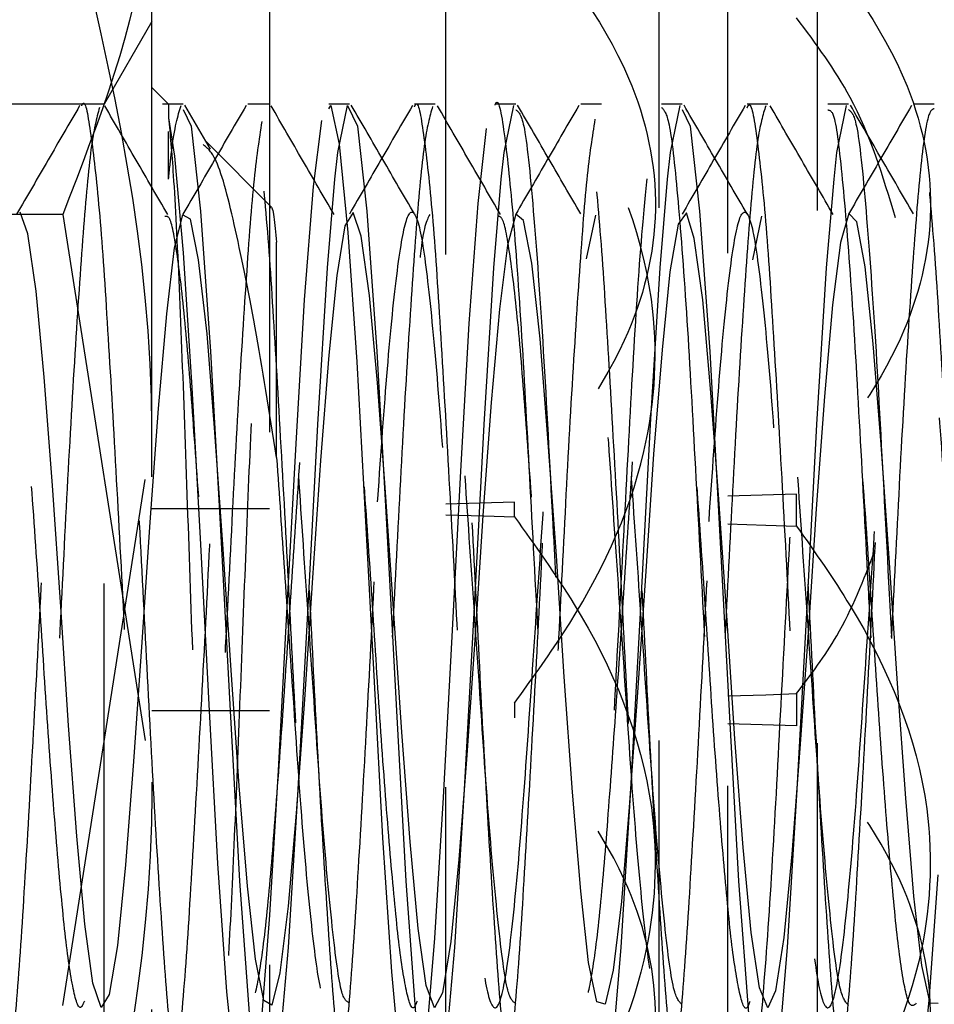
# Model space of a CAD drawing. Header units: inches. Extents: x 1694 to 2505, y -239 to -56.
# Tile 49 of 179: x 1736.542 to 1736.714, y -147.748 to -147.563. Entities that reach past the tile are written whole.
import ezdxf

# ---------------------------------------------------------------- set-up
doc = ezdxf.new("R2010")
doc.units = ezdxf.units.IN
doc.header["$LTSCALE"] = 0.5
doc.header["$MEASUREMENT"] = 0
doc.linetypes.add('HIDDEN', pattern=[0.225, 0.15, -0.075])
doc.layers.add('SID-M-H', color=4, linetype='HIDDEN')

msp = doc.modelspace()

# ---------------------------------------------------------------- linework, layer by layer
at = {"layer": 'SID-M-H'}
for p, q in [((1736.56658, -148.0491), (1736.56658, -147.2991)), ((1736.69158, -147.2991), (1736.69158, -148.0491)), ((1736.58867, -147.5407), (1736.58867, -147.8075)), ((1736.62179, -147.80734), (1736.62179, -147.54085)), ((1736.67479, -147.80709), (1736.67479, -147.5411)), ((1736.66188, -147.7986), (1736.66188, -147.5496)), ((1736.56658, -147.5636), (1736.55763, -147.5791)), ((1736.56972, -147.5791), (1736.56658, -147.57596)), ((1736.55763, -147.5791), (1736.45053, -147.5791)), ((1736.55763, -147.7691), (1736.55763, -147.5791)), ((1736.57245, -147.5791), (1736.56855, -147.5791)), ((1736.57757, -147.58755), (1736.57279, -147.57931)), ((1736.58856, -147.5791), (1736.58464, -147.5791)), ((1736.5998, -147.57999), (1736.60017, -147.57936)), ((1736.60017, -147.57936), (1736.60178, -147.58664)), ((1736.60151, -147.58818), (1736.60332, -147.57936)), ((1736.60332, -147.57936), (1736.60519, -147.58326)), ((1736.6198, -147.5791), (1736.6159, -147.5791)), ((1736.63276, -147.58818), (1736.63457, -147.57936)), ((1736.65106, -147.5791), (1736.64714, -147.5791)), ((1736.66401, -147.58818), (1736.66582, -147.57936)), ((1736.6823, -147.5791), (1736.6784, -147.5791)), ((1736.69526, -147.58818), (1736.69707, -147.57936)), ((1736.71355, -147.5791), (1736.70965, -147.5791)), ((1736.57245, -147.58014), (1736.57394, -147.58326)), ((1736.6662, -147.58014), (1736.66769, -147.58326)), ((1736.56972, -147.58168), (1736.57081, -147.58888)), ((1736.59693, -147.59461), (1736.5985, -147.58219)), ((1736.57394, -147.58326), (1736.57573, -147.5992)), ((1736.60519, -147.58326), (1736.60698, -147.5992)), ((1736.62788, -147.59778), (1736.62947, -147.58372)), ((1736.66769, -147.58326), (1736.66948, -147.5992)), ((1736.58905, -147.59843), (1736.57676, -147.58614)), ((1736.60178, -147.58664), (1736.60341, -147.60319)), ((1736.60097, -147.59319), (1736.60151, -147.58818)), ((1736.63222, -147.59319), (1736.63276, -147.58818)), ((1736.66347, -147.59319), (1736.66401, -147.58818)), ((1736.69472, -147.59319), (1736.69526, -147.58818)), ((1736.57081, -147.58888), (1736.57245, -147.60702)), ((1736.59957, -147.60983), (1736.60097, -147.59319)), ((1736.63082, -147.60983), (1736.63222, -147.59319)), ((1736.66207, -147.60983), (1736.66347, -147.59319)), ((1736.69332, -147.60983), (1736.69472, -147.59319)), ((1736.59525, -147.61584), (1736.59693, -147.59461)), ((1736.6262, -147.62031), (1736.62788, -147.59778)), ((1736.5433, -147.60345), (1736.54182, -147.59942)), ((1736.57573, -147.5992), (1736.57761, -147.62556)), ((1736.60441, -147.59947), (1736.60286, -147.60198)), ((1736.60588, -147.60388), (1736.60441, -147.59947)), ((1736.60698, -147.5992), (1736.60886, -147.62556)), ((1736.66699, -147.59954), (1736.66545, -147.60164)), ((1736.66847, -147.60434), (1736.66699, -147.59954)), ((1736.66948, -147.5992), (1736.67136, -147.62556)), ((1736.69753, -147.59965), (1736.69595, -147.60507)), ((1736.69901, -147.60122), (1736.69753, -147.59965)), ((1736.54984, -147.59981), (1736.45833, -147.59981)), ((1736.54984, -147.59981), (1736.56658, -147.70644)), ((1736.57235, -147.59991), (1736.57077, -147.60612)), ((1736.57384, -147.6007), (1736.57235, -147.59991)), ((1736.57537, -147.60835), (1736.57384, -147.6007)), ((1736.63494, -147.59976), (1736.63336, -147.60558)), ((1736.63642, -147.60095), (1736.63494, -147.59976)), ((1736.63796, -147.60898), (1736.63642, -147.60095)), ((1736.64993, -147.59998), (1736.64816, -147.60816)), ((1736.6811, -147.60015), (1736.6794, -147.60838)), ((1736.70055, -147.60964), (1736.69901, -147.60122)), ((1736.60286, -147.60198), (1736.60131, -147.61128)), ((1736.60341, -147.60319), (1736.60507, -147.62753)), ((1736.66545, -147.60164), (1736.66389, -147.61059)), ((1736.54487, -147.61423), (1736.5433, -147.60345)), ((1736.59002, -147.64545), (1736.59002, -147.60505)), ((1736.60746, -147.61502), (1736.60588, -147.60388)), ((1736.67005, -147.61583), (1736.66847, -147.60434)), ((1736.69595, -147.60507), (1736.69446, -147.6168)), ((1736.57077, -147.60612), (1736.5693, -147.61848)), ((1736.57245, -147.60702), (1736.5741, -147.63234)), ((1736.63336, -147.60558), (1736.63188, -147.61763)), ((1736.57694, -147.62226), (1736.57537, -147.60835)), ((1736.63952, -147.62319), (1736.63796, -147.60898)), ((1736.59775, -147.63928), (1736.59957, -147.60983)), ((1736.629, -147.63928), (1736.63082, -147.60983)), ((1736.66025, -147.63928), (1736.66207, -147.60983)), ((1736.66389, -147.61059), (1736.66242, -147.62525)), ((1736.6915, -147.63928), (1736.69332, -147.60983)), ((1736.7021, -147.62414), (1736.70055, -147.60964)), ((1736.60131, -147.61128), (1736.59983, -147.62625)), ((1736.54637, -147.63041), (1736.54487, -147.61423)), ((1736.59366, -147.64286), (1736.59525, -147.61584)), ((1736.60895, -147.63145), (1736.60746, -147.61502)), ((1736.67153, -147.63251), (1736.67005, -147.61583)), ((1736.63188, -147.61763), (1736.63034, -147.63512)), ((1736.69446, -147.6168), (1736.69293, -147.634)), ((1736.5693, -147.61848), (1736.56775, -147.63625)), ((1736.62463, -147.64804), (1736.6262, -147.62031)), ((1736.5784, -147.64068), (1736.57694, -147.62226)), ((1736.64099, -147.64185), (1736.63952, -147.62319)), ((1736.57761, -147.62556), (1736.57939, -147.6579)), ((1736.60886, -147.62556), (1736.61064, -147.6579)), ((1736.66242, -147.62525), (1736.66084, -147.64484)), ((1736.67136, -147.62556), (1736.67314, -147.6579)), ((1736.70358, -147.64303), (1736.7021, -147.62414)), ((1736.59983, -147.62625), (1736.59825, -147.64605)), ((1736.60507, -147.62753), (1736.60665, -147.6563)), ((1736.54789, -147.65074), (1736.54637, -147.63041)), ((1736.5741, -147.63234), (1736.57569, -147.66177)), ((1736.61048, -147.652), (1736.60895, -147.63145)), ((1736.67307, -147.65326), (1736.67153, -147.63251)), ((1736.69293, -147.634), (1736.69137, -147.65508)), ((1736.56775, -147.63625), (1736.5662, -147.65759)), ((1736.63034, -147.63512), (1736.62878, -147.65634)), ((1736.59592, -147.67349), (1736.59775, -147.63928)), ((1736.62717, -147.67349), (1736.629, -147.63928)), ((1736.65842, -147.67349), (1736.66025, -147.63928)), ((1736.68967, -147.67349), (1736.6915, -147.63928)), ((1736.54984, -147.74838), (1736.56658, -147.64175)), ((1736.57998, -147.66265), (1736.5784, -147.64068)), ((1736.64257, -147.66395), (1736.64099, -147.64185)), ((1736.59201, -147.67349), (1736.59366, -147.64286)), ((1736.70516, -147.66526), (1736.70358, -147.64303)), ((1736.66084, -147.64484), (1736.65935, -147.66679)), ((1736.59825, -147.64605), (1736.59677, -147.66807)), ((1736.62296, -147.67906), (1736.62463, -147.64804)), ((1736.54946, -147.67348), (1736.54789, -147.65074)), ((1736.61205, -147.67478), (1736.61048, -147.652)), ((1736.67463, -147.67607), (1736.67307, -147.65326)), ((1736.6877, -147.65233), (1736.67479, -147.6527)), ((1736.6877, -147.65838), (1736.6877, -147.65233)), ((1736.58867, -147.65513), (1736.56658, -147.65513)), ((1736.6347, -147.65384), (1736.62179, -147.6542)), ((1736.6347, -147.65662), (1736.6347, -147.65384)), ((1736.69137, -147.65508), (1736.6899, -147.67752)), ((1736.60665, -147.6563), (1736.60833, -147.68761)), ((1736.62179, -147.6562), (1736.62897, -147.65644)), ((1736.62878, -147.65634), (1736.62731, -147.67882)), ((1736.62897, -147.65644), (1736.6347, -147.65662)), ((1736.5662, -147.65759), (1736.56472, -147.68012)), ((1736.57939, -147.6579), (1736.58128, -147.69306)), ((1736.61064, -147.6579), (1736.61253, -147.69306)), ((1736.67314, -147.6579), (1736.67503, -147.69306)), ((1736.67479, -147.65795), (1736.68189, -147.65819)), ((1736.68189, -147.65819), (1736.6877, -147.65838)), ((1736.57569, -147.66177), (1736.57737, -147.69306)), ((1736.58148, -147.68538), (1736.57998, -147.66265)), ((1736.64406, -147.68664), (1736.64257, -147.66395)), ((1736.70665, -147.68789), (1736.70516, -147.66526)), ((1736.59677, -147.66807), (1736.59523, -147.69091)), ((1736.65935, -147.66679), (1736.65782, -147.68962)), ((1736.55093, -147.6958), (1736.54946, -147.67348)), ((1736.59036, -147.70423), (1736.59201, -147.67349)), ((1736.59407, -147.70783), (1736.59592, -147.67349)), ((1736.62532, -147.70783), (1736.62717, -147.67349)), ((1736.65657, -147.70783), (1736.65842, -147.67349)), ((1736.68782, -147.70783), (1736.68967, -147.67349)), ((1736.61351, -147.69704), (1736.61205, -147.67478)), ((1736.6761, -147.69828), (1736.67463, -147.67607)), ((1736.62134, -147.7093), (1736.62296, -147.67906)), ((1736.62731, -147.67882), (1736.62573, -147.70135)), ((1736.6899, -147.67752), (1736.68832, -147.70013)), ((1736.56472, -147.68012), (1736.56315, -147.70257)), ((1736.583, -147.70712), (1736.58148, -147.68538)), ((1736.60833, -147.68761), (1736.60991, -147.71689)), ((1736.64559, -147.7083), (1736.64406, -147.68664)), ((1736.70818, -147.70946), (1736.70665, -147.68789)), ((1736.65782, -147.68962), (1736.65626, -147.71113)), ((1736.67479, -147.69024), (1736.68189, -147.69)), ((1736.68189, -147.69), (1736.6877, -147.68981)), ((1736.6877, -147.68981), (1736.6877, -147.69586)), ((1736.59523, -147.69091), (1736.59367, -147.71225)), ((1736.6347, -147.69157), (1736.6347, -147.69435)), ((1736.58867, -147.69306), (1736.56658, -147.69306)), ((1736.57737, -147.69306), (1736.57894, -147.72169)), ((1736.58128, -147.69306), (1736.58305, -147.72501)), ((1736.61253, -147.69306), (1736.6143, -147.72501)), ((1736.67503, -147.69306), (1736.6768, -147.72501)), ((1736.5525, -147.71656), (1736.55093, -147.6958)), ((1736.6877, -147.69586), (1736.67479, -147.69549)), ((1736.61509, -147.71763), (1736.61351, -147.69704)), ((1736.67768, -147.71869), (1736.6761, -147.69828)), ((1736.62573, -147.70135), (1736.62424, -147.72097)), ((1736.68832, -147.70013), (1736.68682, -147.71997)), ((1736.56315, -147.70257), (1736.56166, -147.72196)), ((1736.58877, -147.7314), (1736.59036, -147.70423)), ((1736.58457, -147.72598), (1736.583, -147.70712)), ((1736.59226, -147.73747), (1736.59407, -147.70783)), ((1736.62351, -147.73747), (1736.62532, -147.70783)), ((1736.64716, -147.7269), (1736.64559, -147.7083)), ((1736.65476, -147.73747), (1736.65657, -147.70783)), ((1736.68601, -147.73747), (1736.68782, -147.70783)), ((1736.61973, -147.73573), (1736.62134, -147.7093)), ((1736.70974, -147.72781), (1736.70818, -147.70946)), ((1736.59367, -147.71225), (1736.5922, -147.72969)), ((1736.65626, -147.71113), (1736.65479, -147.72881)), ((1736.55402, -147.73312), (1736.5525, -147.71656)), ((1736.60991, -147.71689), (1736.61157, -147.74202)), ((1736.6166, -147.73389), (1736.61509, -147.71763)), ((1736.67918, -147.73464), (1736.67768, -147.71869)), ((1736.57894, -147.72169), (1736.58062, -147.74579)), ((1736.62424, -147.72097), (1736.62271, -147.73635)), ((1736.68682, -147.71997), (1736.6853, -147.73562)), ((1736.56166, -147.72196), (1736.56012, -147.73707)), ((1736.58305, -147.72501), (1736.58494, -147.7507)), ((1736.6143, -147.72501), (1736.61619, -147.7507)), ((1736.6768, -147.72501), (1736.67869, -147.7507)), ((1736.71258, -147.74742), (1736.71426, -147.72384)), ((1736.58604, -147.73965), (1736.58457, -147.72598)), ((1736.64862, -147.74027), (1736.64716, -147.7269)), ((1736.65479, -147.72881), (1736.65322, -147.74172)), ((1736.71121, -147.74086), (1736.70974, -147.72781)), ((1736.5922, -147.72969), (1736.59063, -147.74226)), ((1736.58709, -147.75292), (1736.58877, -147.7314)), ((1736.55552, -147.74415), (1736.55402, -147.73312)), ((1736.61811, -147.7446), (1736.6166, -147.73389)), ((1736.6807, -147.74502), (1736.67918, -147.73464)), ((1736.61805, -147.75586), (1736.61973, -147.73573)), ((1736.62271, -147.73635), (1736.62115, -147.74597)), ((1736.6853, -147.73562), (1736.68373, -147.74561)), ((1736.56012, -147.73707), (1736.55856, -147.74631)), ((1736.59039, -147.7588), (1736.59226, -147.73747)), ((1736.62164, -147.7588), (1736.62351, -147.73747)), ((1736.65289, -147.7588), (1736.65476, -147.73747)), ((1736.68414, -147.7588), (1736.68601, -147.73747)), ((1736.5876, -147.74745), (1736.58604, -147.73965)), ((1736.61157, -147.74202), (1736.61321, -147.75982)), ((1736.65019, -147.74769), (1736.64862, -147.74027)), ((1736.65322, -147.74172), (1736.65171, -147.74814)), ((1736.71278, -147.7479), (1736.71121, -147.74086)), ((1736.59063, -147.74226), (1736.58913, -147.74829)), ((1736.55709, -147.74872), (1736.55552, -147.74415)), ((1736.58062, -147.74579), (1736.58223, -147.762)), ((1736.61968, -147.74877), (1736.61811, -147.7446)), ((1736.68227, -147.74879), (1736.6807, -147.74502)), ((1736.68373, -147.74561), (1736.68227, -147.74879)), ((1736.55856, -147.74631), (1736.55709, -147.74872)), ((1736.58913, -147.74829), (1736.5876, -147.74745)), ((1736.62115, -147.74597), (1736.61968, -147.74877)), ((1736.71098, -147.7629), (1736.71258, -147.74742)), ((1736.65171, -147.74814), (1736.65019, -147.74769)), ((1736.71429, -147.74796), (1736.71278, -147.7479))]:
    msp.add_line(p, q, dxfattribs=at)
for points, knots in [([(1736.56658, -147.53032), (1736.5664, -147.53577), (1736.5656, -147.55928), (1736.55668, -147.5822), (1736.54984, -147.59981)], [0, 0, 0, 0, 0.231849, 1, 1, 1, 1]), ([(1736.56658, -147.64175), (1736.56657, -147.63923), (1736.56633, -147.60322), (1736.55778, -147.56793), (1736.54984, -147.53512)], [0, 0, 0, 0, 0.070198, 1, 1, 1, 1]), ([(1736.6347, -147.54198), (1736.64296, -147.55235), (1736.65688, -147.56983), (1736.6631, -147.59891), (1736.65605, -147.62717), (1736.64253, -147.64405), (1736.6347, -147.65384)], [0, 0, 0, 0, 0.301315, 0.50782, 0.714723, 1, 1, 1, 1]), ([(1736.6877, -147.54349), (1736.69576, -147.55388), (1736.70936, -147.5714), (1736.7147, -147.60043), (1736.7073, -147.62739), (1736.69472, -147.6434), (1736.6877, -147.65233)], [0, 0, 0, 0, 0.3088525, 0.5205761, 0.7325176, 1, 1, 1, 1]), ([(1736.6347, -147.69157), (1736.63781, -147.68728), (1736.64834, -147.67277), (1736.66051, -147.64755), (1736.66245, -147.6115), (1736.6505, -147.58314), (1736.63857, -147.56655), (1736.6347, -147.56116)], [0, 0, 0, 0, 0.109863, 0.37209, 0.575506, 0.86224, 1, 1, 1, 1]), ([(1736.70626, -147.60044), (1736.70392, -147.59269), (1736.69985, -147.57925), (1736.69132, -147.56778), (1736.6877, -147.56292)], [0, 0, 0, 0, 0.576313, 1, 1, 1, 1]), ([(1736.55302, -147.57939), (1736.55104, -147.58279), (1736.5471, -147.58959), (1736.54315, -147.59639), (1736.54118, -147.59978)], [0, 0, 0, 0, 0.500849, 1, 1, 1, 1]), ([(1736.5534, -147.57946), (1736.55345, -147.57934), (1736.55401, -147.5779), (1736.55499, -147.5835), (1736.5566, -147.5965), (1736.55809, -147.61775), (1736.5596, -147.644), (1736.56119, -147.67309), (1736.56263, -147.70233), (1736.56422, -147.72887), (1736.56574, -147.75031), (1736.56722, -147.76466), (1736.56883, -147.77049), (1736.57027, -147.76733), (1736.57185, -147.75549), (1736.57338, -147.73599), (1736.57485, -147.71071), (1736.57646, -147.68209), (1736.57791, -147.65262), (1736.57947, -147.6252), (1736.58103, -147.60236), (1736.58248, -147.58619), (1736.58409, -147.57827), (1736.58555, -147.57931), (1736.58709, -147.58917), (1736.58867, -147.60699), (1736.59011, -147.63112), (1736.59171, -147.65917), (1736.5932, -147.68871), (1736.59471, -147.71685), (1736.5963, -147.74103), (1736.59774, -147.75865), (1736.59913, -147.76833), (1736.59996, -147.76813), (1736.60027, -147.76805)], [0, 0, 0, 0, 0.002929, 0.035102, 0.068008, 0.100383, 0.132916, 0.165773, 0.197926, 0.230794, 0.263301, 0.2957, 0.3286, 0.360767, 0.393574, 0.426204, 0.458491, 0.491412, 0.523626, 0.556351, 0.589083, 0.621292, 0.654213, 0.686507, 0.719129, 0.751941, 0.784106, 0.817004, 0.849411, 0.88191, 0.91478, 0.946934, 0.979787, 1, 1, 1, 1]), ([(1736.56972, -147.57916), (1736.56972, -147.57915), (1736.56972, -147.57906), (1736.56972, -147.57963), (1736.56972, -147.58091), (1736.56972, -147.58168)], [0, 0, 0, 0, 0.108118, 0.460333, 1, 1, 1, 1]), ([(1736.56972, -147.59319), (1736.5699, -147.59143), (1736.57068, -147.58387), (1736.57146, -147.58132), (1736.57207, -147.57936)], [0, 0, 0, 0, 0.23299, 1, 1, 1, 1]), ([(1736.58427, -147.57939), (1736.58229, -147.58279), (1736.57835, -147.58959), (1736.5744, -147.59639), (1736.57243, -147.59978)], [0, 0, 0, 0, 0.500785, 1, 1, 1, 1]), ([(1736.6037, -147.5791), (1736.60305, -147.5791), (1736.60175, -147.5791), (1736.60045, -147.5791), (1736.5998, -147.5791)], [0, 0, 0, 0, 0.500137, 1, 1, 1, 1]), ([(1736.61552, -147.57939), (1736.61354, -147.58279), (1736.6096, -147.58959), (1736.60565, -147.59639), (1736.60368, -147.59978)], [0, 0, 0, 0, 0.500721, 1, 1, 1, 1]), ([(1736.61589, -147.59971), (1736.61391, -147.59631), (1736.60996, -147.58951), (1736.60602, -147.58271), (1736.60404, -147.57931)], [0, 0, 0, 0, 0.499802, 1, 1, 1, 1]), ([(1736.6159, -147.57965), (1736.61598, -147.57948), (1736.61656, -147.57808), (1736.61758, -147.58401), (1736.61919, -147.59753), (1736.62066, -147.61912), (1736.62219, -147.6456), (1736.62378, -147.67478), (1736.62522, -147.70394), (1736.62682, -147.73023), (1736.62831, -147.75133), (1736.62982, -147.76522), (1736.63141, -147.77055), (1736.63285, -147.76688), (1736.63444, -147.75458), (1736.63596, -147.73469), (1736.63744, -147.70915), (1736.63905, -147.68042), (1736.64049, -147.65099), (1736.64206, -147.62376), (1736.64361, -147.60125), (1736.64507, -147.58551), (1736.64667, -147.57809), (1736.64813, -147.57963), (1736.64968, -147.58998), (1736.65125, -147.60822), (1736.65269, -147.63263), (1736.6543, -147.66083), (1736.65578, -147.69036), (1736.6573, -147.71834), (1736.65889, -147.74224), (1736.66032, -147.75942), (1736.6617, -147.76858), (1736.66249, -147.76816), (1736.66277, -147.768)], [0, 0, 0, 0, 0.004756, 0.036951, 0.069868, 0.102189, 0.134781, 0.167611, 0.19977, 0.232659, 0.265101, 0.297565, 0.330447, 0.362604, 0.395443, 0.428017, 0.460354, 0.493268, 0.525456, 0.558223, 0.590909, 0.623152, 0.656076, 0.688328, 0.721003, 0.753779, 0.785961, 0.818873, 0.851222, 0.883784, 0.916629, 0.948784, 0.981662, 1, 1, 1, 1]), ([(1736.63105, -147.57931), (1736.63107, -147.57924), (1736.63165, -147.57757), (1736.63277, -147.58376), (1736.63434, -147.59818), (1736.63606, -147.62176), (1736.63759, -147.6507), (1736.6393, -147.68211), (1736.64089, -147.71269), (1736.64251, -147.73932), (1736.6442, -147.7584), (1736.64547, -147.76847), (1736.6463, -147.76795), (1736.64657, -147.76778)], [0, 0, 0, 0, 0.0046843, 0.1099006, 0.2141025, 0.3201175, 0.4238358, 0.5297488, 0.6342302, 0.7391458, 0.8448577, 0.9486712, 1, 1, 1, 1]), ([(1736.63495, -147.5791), (1736.6343, -147.5791), (1736.633, -147.5791), (1736.6317, -147.5791), (1736.63105, -147.5791)], [0, 0, 0, 0, 0.500275, 1, 1, 1, 1]), ([(1736.64677, -147.57939), (1736.64479, -147.58279), (1736.64085, -147.58959), (1736.6369, -147.59639), (1736.63493, -147.59978)], [0, 0, 0, 0, 0.500657, 1, 1, 1, 1]), ([(1736.64714, -147.59971), (1736.64516, -147.59631), (1736.64121, -147.58951), (1736.63727, -147.58271), (1736.63529, -147.57931)], [0, 0, 0, 0, 0.499848, 1, 1, 1, 1]), ([(1736.66669, -147.76896), (1736.66667, -147.76901), (1736.66616, -147.77047), (1736.66506, -147.76512), (1736.66355, -147.75249), (1736.66206, -147.73154), (1736.66046, -147.70555), (1736.65902, -147.67646), (1736.65744, -147.64721), (1736.6559, -147.62051), (1736.65444, -147.59858), (1736.65283, -147.58455), (1736.65178, -147.57827), (1736.65116, -147.57959), (1736.65106, -147.57982)], [0, 0, 0, 0, 0.003046, 0.101633, 0.199226, 0.296373, 0.395097, 0.491622, 0.590018, 0.687967, 0.784797, 0.883574, 0.980255, 1, 1, 1, 1]), ([(1736.6662, -147.5791), (1736.66555, -147.5791), (1736.66425, -147.5791), (1736.66295, -147.5791), (1736.6623, -147.5791)], [0, 0, 0, 0, 0.500412, 1, 1, 1, 1]), ([(1736.67802, -147.57939), (1736.67604, -147.58279), (1736.6721, -147.58959), (1736.66815, -147.59639), (1736.66618, -147.59978)], [0, 0, 0, 0, 0.500594, 1, 1, 1, 1]), ([(1736.67839, -147.59971), (1736.67641, -147.59631), (1736.67246, -147.58951), (1736.66852, -147.58271), (1736.66654, -147.57931)], [0, 0, 0, 0, 0.499893, 1, 1, 1, 1]), ([(1736.6784, -147.57982), (1736.6785, -147.57959), (1736.67912, -147.57827), (1736.68017, -147.58455), (1736.68178, -147.59858), (1736.68324, -147.62051), (1736.68479, -147.64721), (1736.68636, -147.67646), (1736.6878, -147.70554), (1736.68941, -147.73159), (1736.69089, -147.75232), (1736.69241, -147.76576), (1736.694, -147.77059), (1736.69544, -147.76641), (1736.69703, -147.75364), (1736.69854, -147.73338), (1736.70003, -147.70758), (1736.70163, -147.67874), (1736.70307, -147.64935), (1736.70465, -147.62234), (1736.70619, -147.60016), (1736.70765, -147.58485), (1736.70926, -147.57794), (1736.71071, -147.57999), (1736.71227, -147.59081), (1736.71383, -147.60946), (1736.71528, -147.63416), (1736.71689, -147.66249), (1736.71836, -147.69201), (1736.71989, -147.71984), (1736.72147, -147.74335), (1736.72291, -147.76044), (1736.72451, -147.76943), (1736.72601, -147.7695), (1736.72751, -147.76067), (1736.72911, -147.74376), (1736.73055, -147.72029), (1736.73214, -147.69258), (1736.73366, -147.66307), (1736.73514, -147.63462), (1736.73674, -147.60981), (1736.73818, -147.59141), (1736.73949, -147.58111), (1736.74025, -147.58066), (1736.7405, -147.58051)], [0, 0, 0, 0, 0.0049672, 0.0292896, 0.0541391, 0.0784988, 0.1031402, 0.127894, 0.152177, 0.1770131, 0.2014528, 0.2260045, 0.2508062, 0.2750752, 0.2998814, 0.3244218, 0.3488723, 0.3737057, 0.3979859, 0.422746, 0.4473779, 0.4717456, 0.4965943, 0.5209109, 0.5456087, 0.5703165, 0.5946263, 0.6194739, 0.643852, 0.6684716, 0.6932394, 0.7175163, 0.7423462, 0.7668107, 0.7913365, 0.8161481, 0.8404176, 0.8652134, 0.889779, 0.9142056, 0.9390446, 0.9633318, 0.9880773, 1, 1, 1, 1]), ([(1736.69745, -147.5791), (1736.6968, -147.5791), (1736.6955, -147.5791), (1736.6942, -147.5791), (1736.69355, -147.5791)], [0, 0, 0, 0, 0.500549, 1, 1, 1, 1]), ([(1736.70927, -147.57939), (1736.70729, -147.58279), (1736.70335, -147.58959), (1736.6994, -147.59639), (1736.69743, -147.59978)], [0, 0, 0, 0, 0.50053, 1, 1, 1, 1]), ([(1736.70964, -147.59971), (1736.70766, -147.59631), (1736.70371, -147.58951), (1736.69977, -147.58271), (1736.69779, -147.57931)], [0, 0, 0, 0, 0.4999378, 1, 1, 1, 1]), ([(1736.53827, -147.76863), (1736.53876, -147.76682), (1736.53974, -147.76317), (1736.54135, -147.74706), (1736.5428, -147.72469), (1736.54436, -147.69748), (1736.54592, -147.6681), (1736.54737, -147.63926), (1736.54898, -147.61368), (1736.55044, -147.59402), (1736.55181, -147.5821), (1736.55266, -147.5809), (1736.553, -147.58042)], [0, 0, 0, 0, 0.102796, 0.207516, 0.309948, 0.414128, 0.518177, 0.620698, 0.725433, 0.828093, 0.931963, 1, 1, 1, 1]), ([(1736.55673, -147.57975), (1736.55619, -147.58178), (1736.55514, -147.58579), (1736.55368, -147.60247), (1736.55212, -147.62517), (1736.55056, -147.65263), (1736.54911, -147.6821), (1736.54751, -147.71069), (1736.54604, -147.73606), (1736.5445, -147.75523), (1736.54315, -147.76643), (1736.54238, -147.76735), (1736.5421, -147.76768)], [0, 0, 0, 0, 0.105608, 0.208936, 0.313937, 0.418918, 0.52226, 0.62787, 0.731448, 0.836124, 0.941368, 1, 1, 1, 1]), ([(1736.58723, -147.58238), (1736.58671, -147.58577), (1736.58567, -147.59249), (1736.58422, -147.61255), (1736.58261, -147.63765), (1736.58115, -147.66643), (1736.57961, -147.69585), (1736.57803, -147.72322), (1736.57659, -147.74605), (1736.57499, -147.7621), (1736.57351, -147.76994), (1736.57199, -147.76885), (1736.5704, -147.75888), (1736.56896, -147.74096), (1736.56737, -147.71687), (1736.56586, -147.6887), (1736.56437, -147.65917), (1736.56276, -147.63114), (1736.56132, -147.60693), (1736.55974, -147.58941), (1736.55841, -147.57982), (1736.5576, -147.58005), (1736.5573, -147.58014)], [0, 0, 0, 0, 0.051198, 0.101662, 0.153208, 0.203723, 0.254855, 0.306189, 0.356566, 0.408088, 0.458763, 0.509713, 0.56115, 0.611492, 0.662956, 0.713838, 0.764577, 0.816084, 0.866444, 0.917816, 0.968891, 1, 1, 1, 1]), ([(1736.56956, -147.59983), (1736.56758, -147.59643), (1736.56364, -147.58964), (1736.5597, -147.58284), (1736.55773, -147.57944)], [0, 0, 0, 0, 0.500322, 1, 1, 1, 1]), ([(1736.60081, -147.59983), (1736.59883, -147.59643), (1736.59489, -147.58964), (1736.59095, -147.58284), (1736.58898, -147.57944)], [0, 0, 0, 0, 0.500263, 1, 1, 1, 1]), ([(1736.60418, -147.76875), (1736.60414, -147.76886), (1736.6036, -147.7703), (1736.60247, -147.76464), (1736.60097, -147.75148), (1736.59947, -147.73019), (1736.59787, -147.70395), (1736.59644, -147.67477), (1736.59485, -147.64562), (1736.59332, -147.61904), (1736.59185, -147.59781), (1736.59032, -147.58359), (1736.5894, -147.58109), (1736.58898, -147.57995)], [0, 0, 0, 0, 0.008795, 0.110226, 0.210366, 0.31044, 0.41189, 0.511091, 0.612358, 0.712894, 0.812593, 0.914131, 1, 1, 1, 1]), ([(1736.60085, -147.76845), (1736.60134, -147.76648), (1736.60233, -147.7625), (1736.60394, -147.74595), (1736.60538, -147.72325), (1736.60695, -147.69585), (1736.6085, -147.66642), (1736.60996, -147.6377), (1736.61157, -147.61238), (1736.61302, -147.59312), (1736.61437, -147.58176), (1736.61519, -147.58083), (1736.6155, -147.58048)], [0, 0, 0, 0, 0.103562, 0.208855, 0.311807, 0.416715, 0.52121, 0.624445, 0.729787, 0.832917, 0.937546, 1, 1, 1, 1]), ([(1736.61931, -147.57957), (1736.61878, -147.58143), (1736.61773, -147.58511), (1736.61626, -147.60136), (1736.61472, -147.62373), (1736.61315, -147.65099), (1736.6117, -147.68042), (1736.6101, -147.70913), (1736.60862, -147.73476), (1736.60709, -147.75435), (1736.60571, -147.76609), (1736.60491, -147.76728), (1736.6046, -147.76773)], [0, 0, 0, 0, 0.104993, 0.207815, 0.312048, 0.416542, 0.519186, 0.624148, 0.72727, 0.831148, 0.935869, 1, 1, 1, 1]), ([(1736.64982, -147.58196), (1736.6493, -147.58519), (1736.64826, -147.59159), (1736.64681, -147.61126), (1736.6452, -147.6361), (1736.64373, -147.66476), (1736.6422, -147.69422), (1736.64062, -147.72177), (1736.63918, -147.74492), (1736.63758, -147.7614), (1736.63608, -147.76973), (1736.63458, -147.76915), (1736.63298, -147.75967), (1736.63155, -147.74217), (1736.62996, -147.71836), (1736.62843, -147.69036), (1736.62696, -147.66082), (1736.62535, -147.63265), (1736.62391, -147.60816), (1736.62233, -147.59019), (1736.62096, -147.58007), (1736.62013, -147.58006), (1736.6198, -147.58006)], [0, 0, 0, 0, 0.051117, 0.101385, 0.152773, 0.203211, 0.254109, 0.305347, 0.355553, 0.406901, 0.457523, 0.508223, 0.559548, 0.609744, 0.661018, 0.711847, 0.762346, 0.813724, 0.863963, 0.915128, 0.966135, 1, 1, 1, 1]), ([(1736.63206, -147.59983), (1736.63008, -147.59643), (1736.62614, -147.58964), (1736.6222, -147.58284), (1736.62023, -147.57944)], [0, 0, 0, 0, 0.500205, 1, 1, 1, 1]), ([(1736.63495, -147.58014), (1736.63545, -147.58054), (1736.63657, -147.58142), (1736.63821, -147.59785), (1736.64014, -147.6242), (1736.64145, -147.6497), (1736.64225, -147.66459), (1736.64243, -147.66795)], [0, 0, 0, 0, 0.196791, 0.439676, 0.686799, 0.929254, 1, 1, 1, 1]), ([(1736.6623, -147.57969), (1736.66278, -147.58021), (1736.66382, -147.58133), (1736.66529, -147.5952), (1736.66701, -147.61703), (1736.66856, -147.64532), (1736.67024, -147.67653), (1736.67188, -147.70753), (1736.67345, -147.735), (1736.67517, -147.75589), (1736.6767, -147.76816), (1736.67841, -147.77041), (1736.67999, -147.76238), (1736.68162, -147.74499), (1736.68331, -147.72005), (1736.68485, -147.69018), (1736.68657, -147.65867), (1736.68811, -147.62891), (1736.68971, -147.60442), (1736.69072, -147.5947), (1736.69118, -147.59025)], [0, 0, 0, 0, 0.049242, 0.105078, 0.162123, 0.217997, 0.274772, 0.331301, 0.387381, 0.444375, 0.500146, 0.557121, 0.613253, 0.669726, 0.726539, 0.782386, 0.839432, 0.895293, 0.952086, 1, 1, 1, 1]), ([(1736.66343, -147.76825), (1736.66392, -147.76611), (1736.66492, -147.7618), (1736.66652, -147.74481), (1736.66796, -147.72179), (1736.66954, -147.69421), (1736.67108, -147.66475), (1736.67255, -147.63615), (1736.67416, -147.61109), (1736.6756, -147.59225), (1736.67693, -147.58144), (1736.67772, -147.58075), (1736.678, -147.58051)], [0, 0, 0, 0, 0.104357, 0.21021, 0.31371, 0.419336, 0.524263, 0.62824, 0.734176, 0.837804, 0.943182, 1, 1, 1, 1]), ([(1736.6819, -147.57942), (1736.68137, -147.58111), (1736.68032, -147.58445), (1736.67884, -147.60026), (1736.67731, -147.62231), (1736.67573, -147.64936), (1736.67429, -147.67874), (1736.67269, -147.70757), (1736.6712, -147.73343), (1736.66969, -147.75343), (1736.66826, -147.76575), (1736.66744, -147.76722), (1736.66711, -147.7678)], [0, 0, 0, 0, 0.1043679, 0.2067151, 0.3101722, 0.4141676, 0.5161474, 0.6204511, 0.723146, 0.8262187, 0.9304079, 1, 1, 1, 1]), ([(1736.69792, -147.76799), (1736.69767, -147.7682), (1736.69691, -147.76881), (1736.69557, -147.76016), (1736.69413, -147.74343), (1736.69255, -147.71982), (1736.69101, -147.69202), (1736.68955, -147.66249), (1736.68794, -147.63417), (1736.68649, -147.60941), (1736.68493, -147.59101), (1736.68351, -147.58032), (1736.68266, -147.58006), (1736.6823, -147.57996)], [0, 0, 0, 0, 0.049387, 0.148069, 0.244554, 0.342989, 0.440836, 0.537723, 0.636475, 0.73309, 0.831287, 0.929444, 1, 1, 1, 1]), ([(1736.69456, -147.59983), (1736.69259, -147.59643), (1736.68864, -147.58964), (1736.6847, -147.58284), (1736.68273, -147.57944)], [0, 0, 0, 0, 0.5000869, 1, 1, 1, 1]), ([(1736.69354, -147.5802), (1736.69394, -147.58025), (1736.69488, -147.58037), (1736.69625, -147.59217), (1736.69796, -147.6126), (1736.69954, -147.63998), (1736.70087, -147.6652), (1736.70166, -147.67989), (1736.7019, -147.68434)], [0, 0, 0, 0, 0.135917, 0.328723, 0.525726, 0.719697, 0.915026, 1, 1, 1, 1]), ([(1736.69745, -147.58014), (1736.69795, -147.58054), (1736.69907, -147.58142), (1736.70071, -147.59785), (1736.70263, -147.62419), (1736.70436, -147.65778), (1736.7063, -147.69323), (1736.70803, -147.72645), (1736.70996, -147.75203), (1736.71154, -147.76732), (1736.71262, -147.76764), (1736.71307, -147.76778)], [0, 0, 0, 0, 0.09432, 0.210733, 0.329176, 0.445383, 0.56394, 0.680096, 0.798629, 0.914891, 1, 1, 1, 1]), ([(1736.71355, -147.57995), (1736.71318, -147.58009), (1736.71228, -147.58041), (1736.71084, -147.5913), (1736.7094, -147.60984), (1736.70779, -147.63461), (1736.70631, -147.66307), (1736.70479, -147.69259), (1736.7032, -147.72026), (1736.70177, -147.74389), (1736.70017, -147.7602), (1736.69906, -147.76837), (1736.69845, -147.76806), (1736.69835, -147.76801)], [0, 0, 0, 0, 0.074812, 0.17592, 0.275156, 0.376646, 0.476451, 0.576825, 0.678139, 0.777302, 0.87868, 0.978891, 1, 1, 1, 1]), ([(1736.56972, -147.58168), (1736.57001, -147.58482), (1736.57064, -147.59161), (1736.57171, -147.61255), (1736.57276, -147.64048), (1736.57384, -147.67177), (1736.57494, -147.70258), (1736.57597, -147.72939), (1736.57711, -147.74921), (1736.57811, -147.76007), (1736.57925, -147.76071), (1736.58028, -147.75152), (1736.58138, -147.73365), (1736.58247, -147.70938), (1736.58351, -147.68181), (1736.58464, -147.6539), (1736.58565, -147.62952), (1736.58659, -147.61287), (1736.5871, -147.60805), (1736.58726, -147.60656)], [0, 0, 0, 0, 0.056989, 0.1235, 0.189028, 0.254471, 0.318261, 0.382083, 0.444536, 0.5066, 0.567856, 0.628172, 0.688228, 0.746805, 0.805424, 0.862482, 0.91934, 0.975196, 1, 1, 1, 1]), ([(1736.56972, -147.59319), (1736.56972, -147.59188), (1736.56972, -147.58926), (1736.56972, -147.58631), (1736.56972, -147.58486), (1736.56972, -147.58427)], [0, 0, 0, 0, 0.370568, 0.741137, 1, 1, 1, 1]), ([(1736.59002, -147.64545), (1736.58867, -147.63699), (1736.58597, -147.62008), (1736.58198, -147.60077), (1736.57892, -147.58892), (1736.57696, -147.58731), (1736.57621, -147.58669)], [0, 0, 0, 0, 0.276378, 0.55275, 0.828787, 1, 1, 1, 1]), ([(1736.65347, -147.69292), (1736.65361, -147.69017), (1736.6543, -147.67743), (1736.65562, -147.65303), (1736.65714, -147.62412), (1736.65867, -147.60188), (1736.65956, -147.59386), (1736.65992, -147.59066)], [0, 0, 0, 0, 0.070457, 0.325779, 0.575592, 0.830749, 1, 1, 1, 1]), ([(1736.6164, -147.74757), (1736.61619, -147.7481), (1736.61549, -147.74988), (1736.61419, -147.7455), (1736.61269, -147.7349), (1736.61119, -147.71822), (1736.60959, -147.69757), (1736.60815, -147.67463), (1736.60657, -147.6517), (1736.60504, -147.63084), (1736.60357, -147.614), (1736.60196, -147.60283), (1736.60052, -147.59829), (1736.59895, -147.60082), (1736.59739, -147.61023), (1736.59594, -147.62562), (1736.59433, -147.64546), (1736.59287, -147.66806), (1736.59133, -147.69121), (1736.58975, -147.71272), (1736.58831, -147.73068), (1736.58671, -147.7433), (1736.58523, -147.74946), (1736.58371, -147.74861), (1736.58212, -147.74077), (1736.58068, -147.72668), (1736.57908, -147.70773), (1736.57757, -147.68558), (1736.57608, -147.66235), (1736.57448, -147.64032), (1736.57304, -147.62128), (1736.57146, -147.60751), (1736.57013, -147.59998), (1736.56933, -147.60016), (1736.56903, -147.60022)], [0, 0, 0, 0, 0.013593, 0.046133, 0.078258, 0.110362, 0.142909, 0.174732, 0.20722, 0.239473, 0.271456, 0.304031, 0.335889, 0.368303, 0.400663, 0.432558, 0.46514, 0.497067, 0.529386, 0.561832, 0.593672, 0.626238, 0.658267, 0.69047, 0.722982, 0.7548, 0.787329, 0.819489, 0.851559, 0.884115, 0.915944, 0.948414, 0.980697, 1, 1, 1, 1]), ([(1736.58879, -147.59869), (1736.58884, -147.59857), (1736.58925, -147.59755), (1736.58966, -147.60155), (1736.59002, -147.60505)], [0, 0, 0, 0, 0.121289, 1, 1, 1, 1]), ([(1736.59002, -147.64545), (1736.5905, -147.65248), (1736.59147, -147.66664), (1736.59313, -147.69088), (1736.59475, -147.7152), (1736.59668, -147.73561), (1736.59842, -147.74783), (1736.60034, -147.75011), (1736.6021, -147.74217), (1736.60399, -147.72514), (1736.60578, -147.70118), (1736.60764, -147.67362), (1736.60948, -147.64612), (1736.61128, -147.62235), (1736.61317, -147.60559), (1736.61493, -147.59799), (1736.61685, -147.60062), (1736.61859, -147.61316), (1736.62052, -147.6338), (1736.62225, -147.65997), (1736.62419, -147.68789), (1736.62591, -147.71411), (1736.62785, -147.73483), (1736.62959, -147.74747), (1736.6315, -147.75024), (1736.63327, -147.74275), (1736.63515, -147.72609), (1736.63696, -147.70239), (1736.6388, -147.67491), (1736.64065, -147.64733), (1736.64244, -147.62331), (1736.64434, -147.60617), (1736.64609, -147.59811), (1736.64802, -147.60028), (1736.64975, -147.61239), (1736.65169, -147.6327), (1736.65341, -147.6587), (1736.65535, -147.68661), (1736.65708, -147.71299), (1736.65901, -147.73403), (1736.66076, -147.7471), (1736.66266, -147.75033), (1736.66444, -147.74331), (1736.66631, -147.72702), (1736.66813, -147.70359), (1736.66995, -147.67619), (1736.67183, -147.64855), (1736.6736, -147.62428), (1736.67551, -147.60678), (1736.67726, -147.59826), (1736.67918, -147.59995), (1736.68091, -147.61163), (1736.68285, -147.63161), (1736.68458, -147.65743), (1736.68651, -147.68533), (1736.68825, -147.71187), (1736.69017, -147.73322), (1736.69193, -147.74671), (1736.69382, -147.75041), (1736.69562, -147.74385), (1736.69747, -147.72794), (1736.69931, -147.70478), (1736.70111, -147.67747), (1736.703, -147.64977), (1736.70476, -147.62526), (1736.70668, -147.6074), (1736.70842, -147.59843), (1736.71035, -147.59965), (1736.71208, -147.61089), (1736.71402, -147.63054), (1736.71574, -147.65616), (1736.71768, -147.68405), (1736.71942, -147.71073), (1736.72133, -147.7324), (1736.7231, -147.74629), (1736.72498, -147.75047), (1736.72679, -147.74437), (1736.72863, -147.72884), (1736.73048, -147.70596), (1736.73227, -147.67876), (1736.73417, -147.65101), (1736.73592, -147.62626), (1736.73785, -147.60805), (1736.73958, -147.59863), (1736.74152, -147.59937), (1736.74324, -147.61017), (1736.74518, -147.62948), (1736.74691, -147.6549), (1736.74884, -147.68277), (1736.75059, -147.70956), (1736.75249, -147.73168), (1736.75427, -147.74539), (1736.7557, -147.75062), (1736.75649, -147.74782), (1736.75666, -147.7472)], [0, 0, 0, 0, 0.008826, 0.01778, 0.028666, 0.039775, 0.050671, 0.061765, 0.072685, 0.083751, 0.09471, 0.105735, 0.116745, 0.127719, 0.138774, 0.149704, 0.160791, 0.171692, 0.182798, 0.193685, 0.204798, 0.215685, 0.226791, 0.237693, 0.248779, 0.259711, 0.270764, 0.28174, 0.292747, 0.303775, 0.314732, 0.325799, 0.336718, 0.347813, 0.358708, 0.369817, 0.380703, 0.391814, 0.402705, 0.413805, 0.424717, 0.435792, 0.446738, 0.457777, 0.468771, 0.47976, 0.490803, 0.501745, 0.512824, 0.523732, 0.534834, 0.545724, 0.556835, 0.567721, 0.57883, 0.589727, 0.60082, 0.611741, 0.622805, 0.633767, 0.644789, 0.655802, 0.666773, 0.67783, 0.688758, 0.699847, 0.710747, 0.721854, 0.732741, 0.743853, 0.754741, 0.765845, 0.776749, 0.787833, 0.798768, 0.809818, 0.820797, 0.831802, 0.842832, 0.853786, 0.864856, 0.875772, 0.886869, 0.897763, 0.908873, 0.919758, 0.930869, 0.941761, 0.95286, 0.963773, 0.974847, 0.985795, 0.996831, 1, 1, 1, 1]), ([(1736.6789, -147.74762), (1736.67872, -147.74811), (1736.67805, -147.74996), (1736.67678, -147.74589), (1736.67527, -147.73568), (1736.67378, -147.71928), (1736.67218, -147.69883), (1736.67074, -147.67595), (1736.66916, -147.65296), (1736.66762, -147.63193), (1736.66616, -147.61481), (1736.66455, -147.60329), (1736.6631, -147.59836), (1736.66154, -147.60049), (1736.65998, -147.60953), (1736.65853, -147.62461), (1736.65692, -147.64424), (1736.65545, -147.66675), (1736.65392, -147.68992), (1736.65234, -147.71158), (1736.6509, -147.72979), (1736.6493, -147.74275), (1736.6478, -147.7493), (1736.6463, -147.74884), (1736.6447, -147.74139), (1736.64326, -147.72762), (1736.64168, -147.7089), (1736.64015, -147.68689), (1736.63868, -147.66366), (1736.63707, -147.64151), (1736.63563, -147.62225), (1736.63405, -147.60812), (1736.63268, -147.60018), (1736.63186, -147.60017), (1736.63154, -147.60016)], [0, 0, 0, 0, 0.0117, 0.04422, 0.076411, 0.108455, 0.14102, 0.172858, 0.205315, 0.237624, 0.269562, 0.302145, 0.334034, 0.366407, 0.398814, 0.43068, 0.463258, 0.495232, 0.5275, 0.559983, 0.59181, 0.624363, 0.656454, 0.688596, 0.721134, 0.752955, 0.78546, 0.817684, 0.849697, 0.882269, 0.914117, 0.946554, 0.97889, 1, 1, 1, 1]), ([(1736.5539, -147.74755), (1736.55367, -147.7481), (1736.55293, -147.7498), (1736.5516, -147.74508), (1736.55011, -147.73409), (1736.5486, -147.71715), (1736.54701, -147.69631), (1736.54557, -147.6733), (1736.54398, -147.65045), (1736.54246, -147.62972), (1736.54098, -147.61334), (1736.5395, -147.60276), (1736.53864, -147.60109), (1736.53827, -147.60038)], [0, 0, 0, 0, 0.0469033, 0.1455082, 0.242605, 0.3400306, 0.4385363, 0.534896, 0.6333721, 0.7308724, 0.8278981, 0.9265201, 1, 1, 1, 1]), ([(1736.61877, -147.59983), (1736.61818, -147.60098), (1736.61758, -147.60215), (1736.61696, -147.60781), (1736.61695, -147.6079)], [0, 0, 0, 0, 0.984356, 1, 1, 1, 1]), ([(1736.63495, -147.74802), (1736.63444, -147.74768), (1736.63331, -147.74692), (1736.63166, -147.73385), (1736.62974, -147.71304), (1736.62801, -147.68659), (1736.62607, -147.65872), (1736.62434, -147.63264), (1736.62241, -147.61262), (1736.62084, -147.60072), (1736.61977, -147.60053), (1736.61932, -147.60045)], [0, 0, 0, 0, 0.096065, 0.212408, 0.330762, 0.446891, 0.565367, 0.681436, 0.799895, 0.916061, 1, 1, 1, 1]), ([(1736.6662, -147.74818), (1736.66566, -147.7477), (1736.6645, -147.74666), (1736.66282, -147.73305), (1736.66091, -147.71192), (1736.65917, -147.68531), (1736.65723, -147.65745), (1736.65551, -147.63154), (1736.65357, -147.61188), (1736.65203, -147.60048), (1736.65099, -147.60053), (1736.65057, -147.60054)], [0, 0, 0, 0, 0.101389, 0.217849, 0.33613, 0.45232, 0.570772, 0.686848, 0.805332, 0.92145, 1, 1, 1, 1]), ([(1736.69745, -147.74836), (1736.69689, -147.74773), (1736.6957, -147.7464), (1736.69399, -147.73224), (1736.69207, -147.71078), (1736.69033, -147.68403), (1736.6884, -147.65618), (1736.68667, -147.63047), (1736.68473, -147.61116), (1736.68323, -147.60025), (1736.68221, -147.60051), (1736.68182, -147.60061)], [0, 0, 0, 0, 0.1066894, 0.2232856, 0.3414803, 0.4577528, 0.5761664, 0.69227, 0.8107645, 0.9268553, 1, 1, 1, 1]), ([(1736.71017, -147.74795), (1736.70974, -147.74832), (1736.70882, -147.74914), (1736.70729, -147.74188), (1736.70585, -147.72858), (1736.70427, -147.71006), (1736.70273, -147.68819), (1736.70127, -147.66497), (1736.69966, -147.6427), (1736.69821, -147.62323), (1736.69665, -147.60876), (1736.69524, -147.60038), (1736.69439, -147.60017), (1736.69404, -147.60009)], [0, 0, 0, 0, 0.080875, 0.1764, 0.269791, 0.365077, 0.459791, 0.553573, 0.649166, 0.742684, 0.837738, 0.932754, 1, 1, 1, 1]), ([(1736.7287, -147.74856), (1736.72811, -147.74776), (1736.7269, -147.74613), (1736.72515, -147.73142), (1736.72324, -147.70963), (1736.72149, -147.68275), (1736.71957, -147.65492), (1736.71784, -147.6294), (1736.7159, -147.61047), (1736.71442, -147.60003), (1736.71343, -147.60049), (1736.71307, -147.60066)], [0, 0, 0, 0, 0.111963, 0.228717, 0.34681, 0.463186, 0.581547, 0.697699, 0.816189, 0.932274, 1, 1, 1, 1]), ([(1736.6037, -147.74788), (1736.60322, -147.74767), (1736.60211, -147.74717), (1736.6005, -147.73462), (1736.59857, -147.71416), (1736.59684, -147.68788), (1736.5949, -147.65995), (1736.59318, -147.63389), (1736.59144, -147.61492), (1736.59043, -147.6079), (1736.59002, -147.60505)], [0, 0, 0, 0, 0.103627, 0.236419, 0.37168, 0.504288, 0.639633, 0.772236, 0.907506, 1, 1, 1, 1]), ([(1736.6347, -147.65662), (1736.63857, -147.66201), (1736.6505, -147.6786), (1736.66245, -147.70696), (1736.66051, -147.74302), (1736.64834, -147.76824), (1736.63781, -147.78275), (1736.6347, -147.78703)], [0, 0, 0, 0, 0.13776, 0.424494, 0.62791, 0.890137, 1, 1, 1, 1]), ([(1736.6877, -147.65838), (1736.69116, -147.66329), (1736.70257, -147.67945), (1736.71419, -147.70725), (1736.7121, -147.74336), (1736.70019, -147.76779), (1736.69026, -147.78169), (1736.6877, -147.78527)], [0, 0, 0, 0, 0.1286343, 0.4241383, 0.6340438, 0.9057466, 1, 1, 1, 1]), ([(1736.6877, -147.68981), (1736.69036, -147.68627), (1736.6966, -147.67795), (1736.7003, -147.66841), (1736.70242, -147.66293)], [0, 0, 0, 0, 0.426068, 1, 1, 1, 1]), ([(1736.6347, -147.80621), (1736.64296, -147.79584), (1736.65688, -147.77836), (1736.6631, -147.74928), (1736.65605, -147.72103), (1736.64253, -147.70414), (1736.6347, -147.69435)], [0, 0, 0, 0, 0.301315, 0.50782, 0.714723, 1, 1, 1, 1]), ([(1736.6877, -147.8047), (1736.69576, -147.79431), (1736.70936, -147.77679), (1736.7147, -147.74776), (1736.7073, -147.7208), (1736.69472, -147.70479), (1736.6877, -147.69586)], [0, 0, 0, 0, 0.3088525, 0.5205761, 0.7325176, 1, 1, 1, 1]), ([(1736.56658, -147.70644), (1736.56657, -147.70897), (1736.56633, -147.74497), (1736.55778, -147.78026), (1736.54984, -147.81307)], [0, 0, 0, 0, 0.0701975, 1, 1, 1, 1])]:
    msp.add_open_spline(points, degree=3, knots=knots, dxfattribs=at)

doc.saveas('drawing.dxf')
